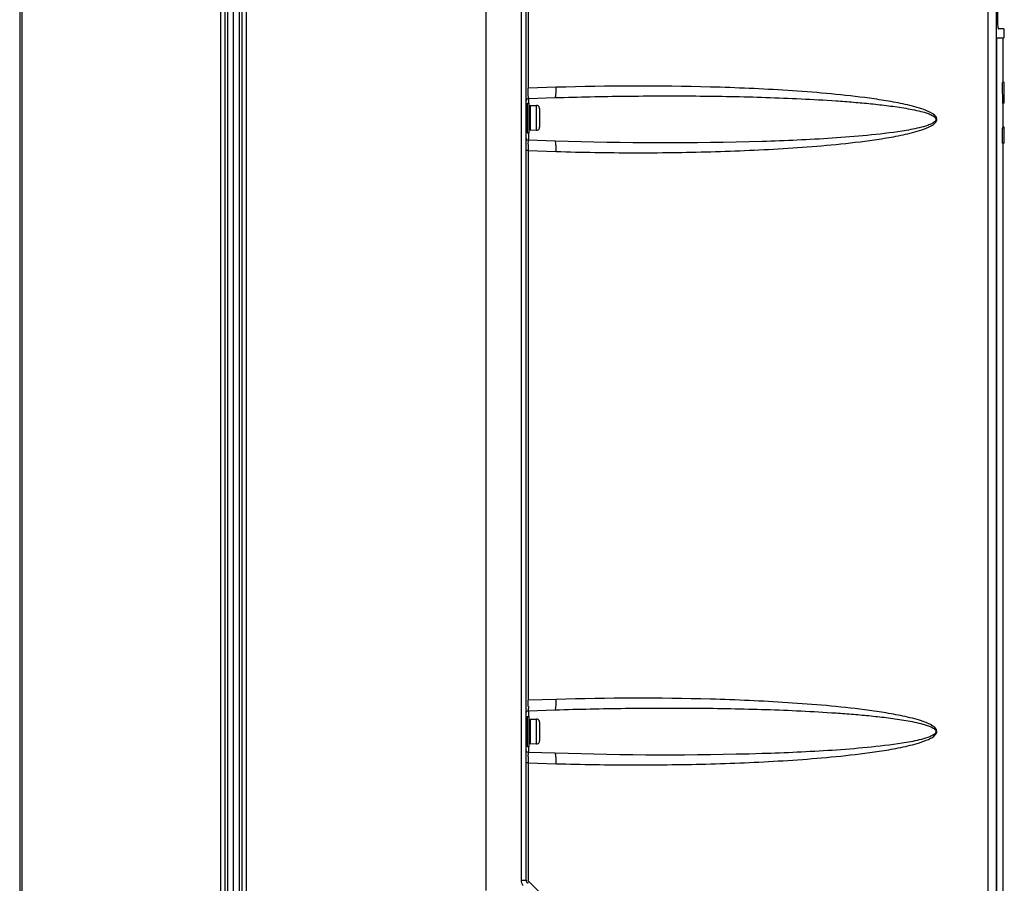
# Model space of a CAD drawing. Header units: inches. Extents: x 0 to 166, y 0 to 117.
# Tile 21 of 80: x 68 to 81, y 53 to 64. Entities that reach past the tile are written whole.
import ezdxf

# ---------------------------------------------------------------- set-up
doc = ezdxf.new("R2010")
doc.units = ezdxf.units.IN
doc.header["$LTSCALE"] = 9.105315
doc.header["$MEASUREMENT"] = 0
doc.layers.get('0').update_dxf_attribs({"linetype": 'CONTINUOUS'})

msp = doc.modelspace()

# ---------------------------------------------------------------- linework, layer by layer
at = {"color": 7, "linetype": 'CONTINUOUS'}
for p, q in [((74.226, 52.703), (74.226, 71.845)), ((73.694, 52.566), (73.694, 71.66)), ((74.163, 52.703), (74.163, 71.641)), ((80.35, 43.109), (80.35, 71.395)), ((80.454, 71.395), (80.454, 43.06)), ((74.253, 70.478), (74.253, 63.196)), ((67.513, 69.908), (67.513, 44.514)), ((67.542, 69.915), (67.542, 44.507)), ((70.18, 43.04), (70.18, 69.729)), ((70.233, 69.729), (70.233, 43.04)), ((70.268, 69.729), (70.268, 43.04)), ((70.348, 43.039), (70.348, 69.729)), ((70.427, 43.039), (70.427, 69.729)), ((70.462, 43.039), (70.462, 69.73)), ((70.515, 69.73), (70.515, 43.039)), ((80.47, 69.11), (80.47, 64.099)), ((80.556, 63.981), (80.484, 63.981)), ((80.556, 63.981), (80.556, 63.862)), ((80.465, 43.178), (80.465, 63.862)), ((80.465, 63.862), (80.465, 63.862)), ((80.465, 63.862), (80.555, 63.862)), ((80.533, 63.857), (80.466, 63.857)), ((80.542, 63.857), (80.533, 63.857)), ((80.547, 63.859), (80.542, 63.857)), ((80.542, 63.857), (80.542, 63.27)), ((74.622, 63.207), (74.253, 63.196)), ((80.562, 63.27), (80.539, 63.27)), ((80.562, 62.995), (80.562, 63.27)), ((74.256, 63.059), (74.61, 63.07)), ((74.256, 63.059), (74.256, 63.006)), ((74.237, 62.999), (74.237, 62.605)), ((74.237, 62.999), (74.265, 62.999)), ((74.265, 62.605), (74.265, 62.999)), ((74.277, 62.967), (74.277, 62.638)), ((74.277, 62.967), (74.363, 62.966)), ((74.324, 62.966), (74.324, 62.967)), ((74.363, 62.638), (74.363, 62.966)), ((74.403, 62.926), (74.403, 62.677)), ((80.562, 62.995), (80.541, 62.995)), ((80.542, 62.995), (80.542, 62.664)), ((74.363, 62.638), (74.277, 62.636)), ((74.324, 62.636), (74.324, 62.638)), ((80.533, 62.664), (80.533, 62.467)), ((80.562, 62.664), (80.533, 62.664)), ((80.562, 62.679), (80.54, 62.679)), ((80.562, 62.467), (80.562, 62.679)), ((74.237, 62.605), (74.265, 62.605)), ((74.256, 62.605), (74.256, 62.507)), ((74.61, 62.494), (74.256, 62.505)), ((80.562, 62.467), (80.533, 62.467)), ((80.542, 62.467), (80.542, 51.639)), ((74.253, 62.368), (74.226, 62.368)), ((74.253, 62.368), (74.253, 55.086)), ((74.253, 62.368), (74.622, 62.357)), ((74.622, 55.097), (74.253, 55.086)), ((74.256, 54.948), (74.61, 54.959)), ((74.256, 54.948), (74.256, 54.869)), ((74.237, 54.869), (74.265, 54.869)), ((74.237, 54.869), (74.237, 54.475)), ((74.265, 54.475), (74.265, 54.869)), ((74.277, 54.837), (74.363, 54.836)), ((74.277, 54.837), (74.277, 54.508)), ((74.324, 54.836), (74.324, 54.837)), ((74.363, 54.508), (74.363, 54.836)), ((74.403, 54.796), (74.403, 54.547)), ((74.237, 54.475), (74.265, 54.475)), ((74.256, 54.475), (74.256, 54.397)), ((74.363, 54.508), (74.277, 54.506)), ((74.324, 54.506), (74.324, 54.508)), ((74.61, 54.384), (74.256, 54.395)), ((74.253, 54.258), (74.226, 54.258)), ((74.253, 54.258), (74.622, 54.246)), ((74.253, 54.258), (74.253, 52.703)), ((74.163, 52.703), (74.226, 52.703)), ((80.086, 46.859), (74.261, 52.683))]:
    msp.add_line(p, q, dxfattribs=at)
for centre, radius, start, end in [((75.7, 28.773), 34.451, 88.388, 91.7934), ((74.257, 63.027), 0.0315, 91.8, 180), ((74.364, 62.927), 0.0388, 29.8705, 59.8998), ((74.364, 62.676), 0.0388, 300.0909, 330.1252), ((74.257, 62.537), 0.0315, 189.6554, 268.2), ((77.922, 62.406), 3.669, 179.2926, 180.0416), ((79.339, 62.404), 5.086, 180.0075, 180.4079), ((75.7, 20.663), 34.451, 88.388, 91.7934), ((74.257, 54.917), 0.0315, 91.8, 170.0044), ((76.063, 55.024), 1.809, 180.6877, 181.4928), ((74.364, 54.797), 0.0388, 29.8705, 59.8998), ((74.257, 54.427), 0.0315, 189.6554, 268.2), ((74.364, 54.547), 0.0388, 300.0909, 330.1252), ((77.922, 54.296), 3.669, 179.2926, 180.0416), ((79.339, 54.294), 5.086, 180.0075, 180.4079), ((74.285, 52.703), 0.0591, 180, 225)]:
    msp.add_arc(centre, radius, start, end, dxfattribs=at)
msp.add_ellipse((69.533, 62.192), major_axis=(0, 43.507), ratio=0.253059, start_param=-1.552344, end_param=-1.546008, dxfattribs=at)
for points, knots in [([(80.47, 64.099), (80.47, 64.084), (80.471, 64.056), (80.474, 64.018), (80.478, 63.997), (80.481, 63.981), (80.484, 63.981)], [0, 0, 0, 0, 0.377597, 0.697766, 0.913633, 1, 1, 1, 1]), ([(74.254, 63.113), (74.253, 63.119), (74.253, 63.147), (74.253, 63.174), (74.253, 63.196)], [0, 0, 0, 0, 0.225478, 1, 1, 1, 1]), ([(74.61, 63.07), (74.614, 63.07), (74.617, 63.089), (74.621, 63.113), (74.622, 63.158), (74.622, 63.19), (74.622, 63.207)], [0, 0, 0, 0, 0.086457, 0.30268, 0.62289, 1, 1, 1, 1]), ([(74.622, 62.357), (74.963, 62.346), (75.646, 62.335), (76.5, 62.346), (77.183, 62.371), (77.695, 62.398), (78.205, 62.437), (78.63, 62.481), (78.968, 62.53), (79.179, 62.567), (79.345, 62.606), (79.468, 62.641), (79.568, 62.681), (79.641, 62.722), (79.694, 62.805), (79.578, 62.883), (79.469, 62.922), (79.343, 62.959), (79.177, 62.997), (78.966, 63.035), (78.628, 63.083), (78.204, 63.128), (77.693, 63.166), (77.181, 63.194), (76.84, 63.206), (76.669, 63.211)], [0, 0, 0, 0, 0.125082, 0.250165, 0.312708, 0.375251, 0.437795, 0.500339, 0.531614, 0.562889, 0.578529, 0.59417, 0.609805, 0.617623, 0.625283, 0.640359, 0.655994, 0.671635, 0.687275, 0.718551, 0.749825, 0.81237, 0.874914, 0.937457, 1, 1, 1, 1]), ([(74.256, 63.059), (74.255, 63.059), (74.256, 63.066), (74.254, 63.074), (74.254, 63.092), (74.254, 63.105), (74.254, 63.113)], [0, 0, 0, 0, 0.067557, 0.263456, 0.579663, 1, 1, 1, 1]), ([(74.61, 63.07), (74.92, 63.079), (75.386, 63.09), (76.007, 63.094), (76.472, 63.093), (76.938, 63.087), (77.403, 63.075), (77.868, 63.056), (78.255, 63.034), (78.564, 63.011), (78.796, 62.99), (79.027, 62.964), (79.219, 62.937), (79.372, 62.908), (79.466, 62.886), (79.54, 62.864), (79.586, 62.847), (79.62, 62.829), (79.644, 62.813), (79.662, 62.786), (79.65, 62.756), (79.626, 62.739), (79.593, 62.72), (79.529, 62.695), (79.398, 62.66), (79.131, 62.611), (78.745, 62.567), (78.282, 62.531), (77.817, 62.505), (77.507, 62.494), (77.352, 62.489)], [0, 0, 0, 0, 0.125104, 0.18764, 0.250166, 0.312683, 0.37519, 0.43769, 0.500182, 0.531426, 0.562668, 0.593909, 0.625148, 0.640768, 0.656388, 0.6642, 0.67201, 0.67592, 0.679824, 0.683701, 0.687558, 0.691477, 0.695384, 0.703195, 0.718813, 0.750048, 0.812522, 0.875007, 0.9375, 1, 1, 1, 1]), ([(74.254, 62.452), (74.254, 62.459), (74.254, 62.472), (74.254, 62.49), (74.256, 62.498), (74.255, 62.506), (74.256, 62.505)], [0, 0, 0, 0, 0.420373, 0.736567, 0.932444, 1, 1, 1, 1]), ([(74.622, 62.357), (74.622, 62.374), (74.622, 62.406), (74.621, 62.451), (74.617, 62.475), (74.614, 62.494), (74.61, 62.494)], [0, 0, 0, 0, 0.37694, 0.69703, 0.913461, 1, 1, 1, 1]), ([(74.254, 55.002), (74.253, 55.009), (74.253, 55.036), (74.253, 55.064), (74.253, 55.086)], [0, 0, 0, 0, 0.225478, 1, 1, 1, 1]), ([(74.61, 54.959), (74.614, 54.96), (74.617, 54.979), (74.621, 55.003), (74.622, 55.048), (74.622, 55.08), (74.622, 55.097)], [0, 0, 0, 0, 0.086457, 0.30268, 0.62289, 1, 1, 1, 1]), ([(74.622, 54.246), (74.963, 54.236), (75.646, 54.225), (76.5, 54.236), (77.183, 54.26), (77.695, 54.288), (78.205, 54.326), (78.63, 54.371), (78.968, 54.419), (79.179, 54.457), (79.345, 54.496), (79.468, 54.531), (79.568, 54.571), (79.641, 54.612), (79.694, 54.695), (79.578, 54.773), (79.469, 54.812), (79.343, 54.849), (79.177, 54.886), (78.966, 54.925), (78.628, 54.973), (78.204, 55.017), (77.693, 55.056), (77.181, 55.083), (76.84, 55.096), (76.669, 55.1)], [0, 0, 0, 0, 0.125082, 0.250165, 0.312708, 0.375251, 0.437795, 0.500339, 0.531614, 0.562889, 0.578529, 0.59417, 0.609805, 0.617623, 0.625283, 0.640359, 0.655994, 0.671635, 0.687275, 0.718551, 0.749825, 0.81237, 0.874914, 0.937457, 1, 1, 1, 1]), ([(74.255, 54.953), (74.255, 54.954), (74.254, 54.962), (74.254, 54.97), (74.254, 54.977)], [0, 0, 0, 0, 0.17365, 1, 1, 1, 1]), ([(74.256, 54.948), (74.256, 54.948), (74.256, 54.951), (74.255, 54.952), (74.255, 54.953)], [0, 0, 0, 0, 0.262474, 1, 1, 1, 1]), ([(74.61, 54.959), (74.92, 54.969), (75.386, 54.979), (76.007, 54.984), (76.472, 54.983), (76.938, 54.976), (77.403, 54.965), (77.868, 54.946), (78.255, 54.924), (78.564, 54.901), (78.796, 54.88), (79.027, 54.854), (79.219, 54.826), (79.372, 54.798), (79.466, 54.776), (79.54, 54.754), (79.586, 54.737), (79.62, 54.719), (79.644, 54.702), (79.662, 54.676), (79.65, 54.646), (79.626, 54.629), (79.593, 54.61), (79.529, 54.585), (79.398, 54.549), (79.131, 54.501), (78.745, 54.457), (78.282, 54.421), (77.817, 54.395), (77.507, 54.383), (77.352, 54.379)], [0, 0, 0, 0, 0.125104, 0.18764, 0.250166, 0.312683, 0.37519, 0.43769, 0.500182, 0.531426, 0.562668, 0.593909, 0.625148, 0.640768, 0.656388, 0.6642, 0.67201, 0.67592, 0.679824, 0.683701, 0.687558, 0.691477, 0.695384, 0.703195, 0.718813, 0.750048, 0.812522, 0.875007, 0.9375, 1, 1, 1, 1]), ([(74.254, 54.341), (74.254, 54.349), (74.254, 54.362), (74.254, 54.38), (74.256, 54.388), (74.255, 54.395), (74.256, 54.395)], [0, 0, 0, 0, 0.420373, 0.736567, 0.932444, 1, 1, 1, 1]), ([(74.622, 54.246), (74.622, 54.264), (74.622, 54.296), (74.621, 54.341), (74.617, 54.364), (74.614, 54.384), (74.61, 54.384)], [0, 0, 0, 0, 0.37694, 0.69703, 0.913461, 1, 1, 1, 1]), ([(74.247, 52.667), (74.246, 52.666), (74.244, 52.664), (74.243, 52.662), (74.243, 52.662)], [0, 0, 0, 0, 0.645477, 1, 1, 1, 1]), ([(74.254, 52.698), (74.254, 52.699), (74.253, 52.7), (74.253, 52.702), (74.253, 52.703)], [0, 0, 0, 0, 0.503148, 1, 1, 1, 1])]:
    msp.add_open_spline(points, degree=3, knots=knots, dxfattribs=at)
for points in [[(74.383, 62.961), (74.377, 62.964), (74.37, 62.966), (74.363, 62.966)], [(74.403, 62.926), (74.403, 62.933), (74.401, 62.94), (74.397, 62.946)], [(74.363, 62.638), (74.37, 62.638), (74.377, 62.639), (74.383, 62.643)], [(74.397, 62.657), (74.401, 62.663), (74.403, 62.67), (74.403, 62.677)], [(77.352, 62.489), (76.438, 62.461), (75.524, 62.466), (74.61, 62.494)], [(74.383, 54.831), (74.377, 54.834), (74.37, 54.836), (74.363, 54.836)], [(74.403, 54.796), (74.403, 54.803), (74.401, 54.81), (74.397, 54.816)], [(74.397, 54.527), (74.401, 54.533), (74.403, 54.54), (74.403, 54.547)], [(74.363, 54.508), (74.37, 54.508), (74.377, 54.51), (74.383, 54.513)], [(77.352, 54.379), (76.438, 54.35), (75.524, 54.355), (74.61, 54.384)], [(74.186, 52.628), (74.171, 52.65), (74.163, 52.677), (74.163, 52.703)], [(74.261, 52.683), (74.256, 52.678), (74.251, 52.673), (74.247, 52.667)], [(74.261, 52.683), (74.258, 52.687), (74.255, 52.693), (74.254, 52.698)]]:
    msp.add_open_spline(points, degree=3, dxfattribs=at)

doc.saveas('drawing.dxf')
